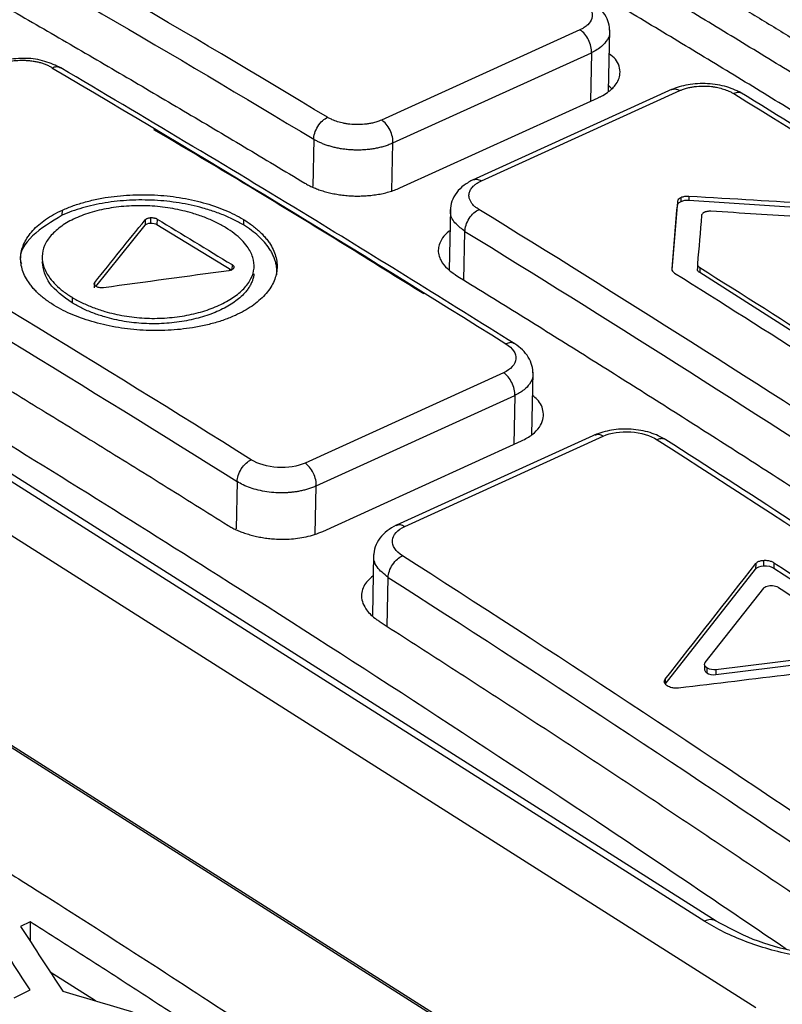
# Model space of a CAD drawing. Header units: millimetres. Extents: x -1263 to 1500, y -1080 to 1468.
# Tile 60 of 166: x 1245 to 1262, y -631 to -609. Entities that reach past the tile are written whole.
import ezdxf

# ---------------------------------------------------------------- set-up
doc = ezdxf.new("R2010")
doc.units = ezdxf.units.MM

msp = doc.modelspace()

# ---------------------------------------------------------------- linework, layer by layer
at = {"color": 7, "linetype": 'Continuous', "lineweight": 25}
for p, q in [((1258.409, -610.535), (1258.437, -609.156)), ((1257.772, -609.159), (1253.346, -611.171)), ((1253.603, -611.681), (1258.029, -609.67)), ((1253.753, -612.684), (1258.18, -610.672)), ((1259.83, -610.483), (1255.379, -612.507)), ((1255.574, -612.526), (1260, -610.513)), ((1230.423, -611.13), (1261.695, -630.958)), ((1260.809, -629.028), (1233.969, -612.01)), ((1260.556, -629.035), (1233.717, -612.016)), ((1260.202, -612.873), (1260.201, -612.963)), ((1259.943, -613.08), (1259.824, -614.512)), ((1259.945, -612.99), (1259.943, -613.08)), ((1260.025, -612.901), (1260.023, -612.99)), ((1262.984, -613.149), (1260.201, -612.963)), ((1246.229, -613.293), (1246.231, -613.178)), ((1254.883, -613.159), (1254.855, -614.512)), ((1246.98, -614.878), (1248.076, -613.514)), ((1248.078, -613.393), (1248.076, -613.514)), ((1248.198, -613.346), (1248.196, -613.467)), ((1248.343, -613.376), (1248.341, -613.498)), ((1248.341, -613.498), (1250.011, -614.515)), ((1250.27, -613.386), (1250.268, -613.509)), ((1260.394, -614.38), (1260.392, -614.49)), ((1260.445, -614.458), (1260.443, -614.569)), ((1263.322, -616.408), (1260.443, -614.569)), ((1246.951, -614.913), (1246.954, -614.79)), ((1246.984, -614.88), (1246.971, -614.872)), ((1247.149, -614.909), (1247.13, -614.911)), ((1246.449, -615.122), (1246.447, -615.245)), ((1259.908, -634.511), (1232.022, -616.829)), ((1256.068, -616.804), (1251.642, -618.819)), ((1256.698, -618.188), (1256.727, -616.789)), ((1232.5, -617.174), (1259.348, -634.198)), ((1251.892, -619.326), (1256.319, -617.312)), ((1252.043, -620.34), (1256.469, -618.325)), ((1258.142, -618.172), (1253.681, -620.202)), ((1253.867, -620.23), (1258.294, -618.216)), ((1253.171, -620.859), (1253.144, -622.217)), ((1261.874, -621.107), (1261.877, -620.986)), ((1259.671, -623.749), (1261.689, -621.18)), ((1261.692, -621.058), (1261.689, -621.18)), ((1261.692, -621.058), (1261.699, -621.049)), ((1262.1, -621.039), (1262.098, -621.16)), ((1262.098, -621.16), (1265.093, -623.105)), ((1260.566, -623.266), (1261.873, -621.603)), ((1260.804, -623.533), (1264.034, -623.128)), ((1264.036, -623.03), (1260.806, -623.424)), ((1260.551, -623.314), (1260.549, -623.426)), ((1260.602, -623.383), (1260.6, -623.493)), ((1260.806, -623.424), (1260.804, -623.533)), ((1259.719, -623.784), (1259.7, -623.77)), ((1259.974, -623.836), (1259.945, -623.838)), ((1245.514, -629.043), (1245.298, -629.151)), ((1245.514, -629.043), (1245.511, -629.477)), ((1246.97, -630.81), (1245.961, -630.164)), ((1245.154, -630.74), (1245.512, -630.561))]:
    msp.add_line(p, q, dxfattribs=at)
at = {"color": 250, "linetype": 'Continuous', "lineweight": 25}
for p, q in [((1258.029, -609.67), (1258.007, -610.75)), ((1251.837, -611.598), (1251.816, -612.653)), ((1253.581, -612.745), (1253.603, -611.681)), ((1255.187, -614.742), (1255.209, -613.651)), ((1250.014, -614.392), (1250.011, -614.507)), ((1256.319, -617.312), (1256.297, -618.403)), ((1250.127, -619.229), (1250.106, -620.286)), ((1251.871, -620.4), (1251.892, -619.326)), ((1253.475, -622.462), (1253.498, -621.366)), ((1259.673, -623.638), (1259.671, -623.739))]:
    msp.add_line(p, q, dxfattribs=at)
at = {"color": 7, "linetype": 'Continuous', "lineweight": 25, "flags": 128}
msp.add_lwpolyline([(1258.483, -610.476), (1258.436, -610.428), (1258.411, -610.406)], dxfattribs=at)
at = {"color": 7, "linetype": 'Continuous', "lineweight": 25}
msp.add_arc((1253.17, -611.462), 0.34, 57.6176, 58.9234, dxfattribs=at)
at = {"color": 250, "linetype": 'Continuous', "lineweight": 25}
msp.add_arc((1260.688, -629.244), 0.248, 60.3179, 122.1194, dxfattribs=at)
at = {"color": 7, "linetype": 'Continuous', "lineweight": 25}
for points, knots in [([(1183.058, -620.419), (1206.396, -607.418), (1229.768, -595.837), (1276.291, -575.662), (1299.441, -567.066), (1322.337, -560.016)], [0, 0, 0, 0, 0.5, 0.5, 1, 1, 1, 1]), ([(1233.106, -611.522), (1233.18, -611.286), (1233.344, -610.763), (1233.858, -610.008), (1234.323, -609.193), (1234.932, -608.18), (1235.669, -606.942), (1236.554, -605.472), (1237.471, -603.952), (1238.285, -602.611), (1238.983, -601.459), (1239.476, -600.663), (1239.86, -600.006), (1240.139, -599.618), (1240.454, -599.377), (1240.667, -599.239), (1240.902, -599.108), (1241.252, -598.951), (1242.446, -598.427), (1244.302, -597.625), (1246.515, -596.669), (1247.795, -596.12), (1248.332, -595.889)], [0, 0, 0, 0, 0.037662, 0.083511, 0.128276, 0.17417, 0.254482, 0.338007, 0.424747, 0.5147, 0.568562, 0.623521, 0.652561, 0.682016, 0.691731, 0.701717, 0.712039, 0.722324, 0.742766, 0.851116, 0.937607, 1, 1, 1, 1]), ([(1233.178, -611.181), (1233.312, -610.887), (1233.612, -610.228), (1234.251, -609.246), (1236.083, -606.165), (1237.967, -603.155), (1239.726, -600.218), (1240.34, -599.303), (1241.768, -598.733), (1244.377, -597.578), (1246.579, -596.638), (1248.332, -595.889)], [0, 0, 0, 0, 0.049603, 0.111036, 0.17171, 0.58355, 0.636471, 0.689306, 0.742387, 0.794952, 1, 1, 1, 1]), ([(1378.842, -596.971), (1356.139, -604.012), (1333.188, -612.571), (1287.071, -632.62), (1263.905, -644.11), (1240.772, -656.996)], [0, 0, 0, 0, 0.5, 0.5, 1, 1, 1, 1]), ([(1247.544, -599.134), (1245.993, -599.84), (1244.249, -600.634), (1241.954, -601.578), (1241.559, -602.244), (1240.974, -603.141), (1240.096, -604.525), (1238.57, -606.943), (1237.087, -609.233), (1236, -611.067), (1235.508, -611.707), (1235.497, -612.26), (1235.714, -612.737), (1236.366, -613.205), (1237.213, -613.675), (1238.409, -614.39), (1240.504, -615.63), (1244.392, -617.986), (1250.537, -621.812), (1256.835, -625.897), (1261.052, -628.752), (1262.371, -629.645)], [0, 0, 0, 0, 0.091774, 0.103208, 0.126058, 0.149225, 0.185632, 0.250642, 0.366732, 0.389675, 0.412555, 0.423852, 0.435094, 0.452252, 0.469712, 0.487172, 0.528326, 0.601811, 0.733026, 0.916544, 1, 1, 1, 1]), ([(1286.829, -626.278), (1286.385, -625.961), (1285.497, -625.327), (1284.164, -624.386), (1282.83, -623.451), (1281.497, -622.524), (1280.164, -621.604), (1278.83, -620.691), (1277.497, -619.786), (1276.163, -618.888), (1274.829, -617.998), (1273.495, -617.115), (1272.16, -616.239), (1270.826, -615.37), (1269.491, -614.509), (1268.156, -613.656), (1266.822, -612.809), (1265.487, -611.97), (1264.151, -611.138), (1262.816, -610.314), (1261.481, -609.497), (1260.145, -608.687), (1258.809, -607.885), (1257.473, -607.09), (1256.137, -606.302), (1254.801, -605.522), (1253.464, -604.749), (1252.128, -603.983), (1250.791, -603.225), (1249.454, -602.473), (1248.563, -601.979), (1248.118, -601.731)], [0, 0, 0, 0, 0.034527, 0.069044, 0.103552, 0.138053, 0.172546, 0.207033, 0.241513, 0.275989, 0.31046, 0.344927, 0.379391, 0.413852, 0.448312, 0.482771, 0.517229, 0.551688, 0.586148, 0.620609, 0.655073, 0.68954, 0.724011, 0.758487, 0.792967, 0.827454, 0.861947, 0.896448, 0.930956, 0.965473, 1, 1, 1, 1]), ([(1286.788, -617.132), (1284.984, -617.115), (1282.729, -617.106), (1280.246, -617.112), (1279.569, -617.115), (1279.117, -617.117), (1278.891, -617.12), (1278.439, -617.118), (1278.213, -617.109), (1277.763, -617.069), (1277.093, -616.979), (1276.247, -616.747), (1275.692, -616.5), (1275.344, -616.32), (1275.184, -616.222), (1274.719, -615.918), (1274.413, -615.714), (1273.49, -615.107), (1271.643, -613.9), (1268.564, -611.924), (1265.484, -609.995), (1263.636, -608.859), (1262.712, -608.294), (1262.402, -608.107), (1261.943, -607.826), (1261.797, -607.729), (1261.541, -607.526), (1261.204, -607.208), (1260.956, -606.746), (1260.931, -606.396), (1260.951, -606.163), (1260.982, -606.048), (1261.071, -605.821), (1261.124, -605.708), (1261.223, -605.482), (1261.371, -605.144), (1261.916, -603.909), (1262.41, -602.801), (1262.805, -601.925)], [0, 0, 0, 0, 0.125, 0.15625, 0.171875, 0.171875, 0.1875, 0.1875, 0.203125, 0.203125, 0.21875, 0.25, 0.265625, 0.265625, 0.28125, 0.28125, 0.3125, 0.3125, 0.375, 0.5, 0.625, 0.6875, 0.6875, 0.71875, 0.71875, 0.734375, 0.734375, 0.75, 0.78125, 0.796875, 0.796875, 0.8125, 0.8125, 0.828125, 0.828125, 0.84375, 0.875, 1, 1, 1, 1]), ([(1286.812, -627.105), (1286.369, -626.789), (1285.481, -626.155), (1284.15, -625.215), (1282.818, -624.281), (1281.485, -623.354), (1280.152, -622.434), (1278.819, -621.522), (1277.485, -620.616), (1276.151, -619.718), (1274.816, -618.827), (1273.482, -617.944), (1272.147, -617.068), (1270.811, -616.199), (1269.476, -615.337), (1268.14, -614.483), (1266.804, -613.635), (1265.468, -612.796), (1264.132, -611.963), (1262.796, -611.139), (1261.46, -610.321), (1260.124, -609.511), (1258.787, -608.708), (1257.451, -607.913), (1256.115, -607.126), (1254.779, -606.345), (1253.443, -605.573), (1252.107, -604.807), (1250.771, -604.05), (1249.436, -603.3), (1248.546, -602.806), (1248.101, -602.559)], [0, 0, 0, 0, 0.034483, 0.068965, 0.103448, 0.137931, 0.172413, 0.206896, 0.241379, 0.275862, 0.310344, 0.344827, 0.37931, 0.413793, 0.448276, 0.482759, 0.517241, 0.551724, 0.586207, 0.62069, 0.655173, 0.689656, 0.724138, 0.758621, 0.793104, 0.827587, 0.862069, 0.896552, 0.931035, 0.965517, 1, 1, 1, 1]), ([(1242.189, -607.064), (1242.638, -607.319), (1243.538, -607.828), (1244.888, -608.602), (1246.237, -609.382), (1247.587, -610.169), (1248.936, -610.964), (1250.285, -611.765), (1251.185, -612.305), (1251.635, -612.575)], [0, 0, 0, 0, 0.1429116, 0.2858007, 0.4286697, 0.5715216, 0.7143588, 0.857184, 1, 1, 1, 1]), ([(1257.827, -608.529), (1257.843, -608.539), (1257.871, -608.557), (1257.907, -608.585), (1257.946, -608.619), (1257.983, -608.66), (1258.047, -608.756), (1258.065, -608.893), (1257.976, -609.026), (1257.888, -609.095), (1257.828, -609.133), (1257.793, -609.149), (1257.772, -609.159)], [0, 0, 0, 0, 0.056114, 0.095794, 0.141615, 0.2217, 0.287578, 0.570989, 0.784726, 0.892056, 0.934202, 1, 1, 1, 1]), ([(1258.436, -609.196), (1258.432, -609.132), (1258.424, -609.004), (1258.336, -608.819), (1258.202, -608.652), (1258.076, -608.566), (1258.015, -608.524)], [0, 0, 0, 0, 0.255932, 0.510455, 0.759672, 1, 1, 1, 1]), ([(1261.459, -608.708), (1261.596, -608.796), (1261.741, -608.879), (1262.023, -609.051), (1262.446, -609.308), (1263.433, -609.911), (1265.407, -611.128), (1268.226, -612.895), (1271.044, -614.702), (1273.016, -615.988), (1274.002, -616.636), (1274.425, -616.914), (1274.636, -617.054), (1274.706, -617.101), (1274.846, -617.195), (1274.915, -617.241), (1274.988, -617.287)], [0, 0, 0, 0, 0.03125, 0.03125, 0.0625, 0.125, 0.25, 0.5, 0.75, 0.875, 0.9375, 0.96875, 0.96875, 0.984375, 0.984375, 1, 1, 1, 1]), ([(1258.029, -609.67), (1258.034, -609.582), (1258.01, -609.476), (1257.918, -609.289), (1257.85, -609.208), (1257.779, -609.163)], [0, 0, 0, 0, 0.5, 0.5, 1, 1, 1, 1]), ([(1245.417, -609.798), (1245.269, -609.8), (1244.973, -609.802), (1244.735, -609.889), (1244.616, -609.933)], [0, 0, 0, 0, 0.4997357, 1, 1, 1, 1]), ([(1246.194, -610.004), (1246.083, -609.953), (1245.86, -609.851), (1245.56, -609.79), (1245.417, -609.798), (1245.417, -609.798)], [0, 0, 0, 0, 0.501258, 0.999676, 1, 1, 1, 1]), ([(1258.18, -610.672), (1258.182, -610.671), (1258.203, -610.661), (1258.278, -610.625), (1258.421, -610.539), (1258.596, -610.375), (1258.683, -610.169), (1258.654, -609.971), (1258.585, -609.814), (1258.476, -609.731), (1258.426, -609.692)], [0, 0, 0, 0, 0.004304, 0.04233, 0.151543, 0.327412, 0.569564, 0.727419, 0.875004, 1, 1, 1, 1]), ([(1245.998, -610.001), (1245.975, -609.988), (1245.93, -609.963), (1245.854, -609.931), (1245.774, -609.903), (1245.69, -609.881), (1245.6, -609.864), (1245.506, -609.852), (1245.385, -609.843), (1245.24, -609.843), (1245.078, -609.861), (1244.927, -609.895), (1244.841, -609.931), (1244.797, -609.948)], [0, 0, 0, 0, 0.0738254, 0.1453315, 0.2154159, 0.2850307, 0.3551474, 0.4267171, 0.5006348, 0.627866, 0.7500946, 0.8724381, 1, 1, 1, 1]), ([(1256.318, -616.158), (1254.791, -615.206), (1251.417, -613.104), (1248.042, -611.1), (1246.194, -610.004)], [0, 0, 0, 0, 0.4524809, 1, 1, 1, 1]), ([(1261.405, -610.585), (1261.292, -610.528), (1261.067, -610.414), (1260.62, -610.346), (1260.167, -610.364), (1259.926, -610.451), (1259.806, -610.494)], [0, 0, 0, 0, 0.250885, 0.500532, 0.750147, 1, 1, 1, 1]), ([(1260, -610.513), (1260.019, -610.505), (1260.052, -610.491), (1260.103, -610.473), (1260.165, -610.455), (1260.24, -610.438), (1260.419, -610.409), (1260.595, -610.408), (1260.766, -610.43), (1260.858, -610.447), (1260.977, -610.478), (1261.072, -610.514), (1261.146, -610.548), (1261.179, -610.568), (1261.201, -610.58)], [0, 0, 0, 0, 0.05741, 0.096714, 0.141574, 0.220385, 0.285461, 0.570009, 0.600597, 0.677359, 0.785776, 0.892146, 0.93092, 1, 1, 1, 1]), ([(1270.899, -616.606), (1269.458, -615.67), (1266.272, -613.602), (1263.085, -611.626), (1261.34, -610.545)], [0, 0, 0, 0, 0.452481, 1, 1, 1, 1]), ([(1251.837, -611.598), (1251.837, -611.558), (1251.844, -611.511), (1251.874, -611.411), (1251.898, -611.359), (1251.959, -611.263), (1251.995, -611.219), (1252.071, -611.15), (1252.11, -611.125), (1252.145, -611.109)], [0, 0, 0, 0, 0.25, 0.25, 0.5, 0.5, 0.75, 0.75, 1, 1, 1, 1]), ([(1253.346, -611.171), (1253.326, -611.179), (1253.294, -611.193), (1253.243, -611.21), (1253.181, -611.228), (1253.106, -611.246), (1252.927, -611.275), (1252.751, -611.277), (1252.6, -611.258), (1252.564, -611.252), (1252.531, -611.246), (1252.466, -611.234), (1252.369, -611.209), (1252.273, -611.174), (1252.2, -611.14), (1252.166, -611.121), (1252.145, -611.109)], [0, 0, 0, 0, 0.05699, 0.09637, 0.141431, 0.220111, 0.285283, 0.569812, 0.599527, 0.63244, 0.653417, 0.677217, 0.785584, 0.892052, 0.932357, 1, 1, 1, 1]), ([(1253.603, -611.681), (1253.605, -611.642), (1253.602, -611.596), (1253.58, -611.497), (1253.562, -611.444), (1253.513, -611.345), (1253.483, -611.299), (1253.418, -611.224), (1253.384, -611.195), (1253.352, -611.175)], [0, 0, 0, 0, 0.25, 0.25, 0.5, 0.5, 0.75, 0.75, 1, 1, 1, 1]), ([(1253.603, -611.681), (1253.574, -611.694), (1253.518, -611.719), (1253.427, -611.751), (1253.331, -611.778), (1253.232, -611.8), (1253.13, -611.818), (1253.026, -611.83), (1252.922, -611.838), (1252.817, -611.84), (1252.713, -611.838), (1252.609, -611.831), (1252.508, -611.82), (1252.41, -611.805), (1252.315, -611.785), (1252.223, -611.762), (1252.136, -611.735), (1252.053, -611.705), (1251.975, -611.672), (1251.903, -611.637), (1251.859, -611.611), (1251.837, -611.598)], [0, 0, 0, 0, 0.057009, 0.11353, 0.169563, 0.225108, 0.280167, 0.334739, 0.388823, 0.442422, 0.495535, 0.548161, 0.600303, 0.651959, 0.703131, 0.753818, 0.804021, 0.85374, 0.902976, 0.951729, 1, 1, 1, 1]), ([(1251.635, -612.575), (1251.664, -612.592), (1251.722, -612.626), (1251.82, -612.671), (1251.925, -612.714), (1252.038, -612.752), (1252.157, -612.785), (1252.283, -612.813), (1252.414, -612.836), (1252.549, -612.852), (1252.687, -612.862), (1252.827, -612.865), (1252.968, -612.861), (1253.109, -612.85), (1253.248, -612.832), (1253.383, -612.806), (1253.514, -612.772), (1253.639, -612.732), (1253.715, -612.7), (1253.753, -612.684)], [0, 0, 0, 0, 0.053444, 0.107554, 0.162332, 0.21778, 0.273898, 0.330688, 0.38815, 0.446287, 0.505098, 0.564585, 0.624749, 0.685591, 0.747112, 0.809313, 0.872193, 0.935756, 1, 1, 1, 1]), ([(1255.396, -612.499), (1255.324, -612.538), (1255.177, -612.617), (1255.014, -612.785), (1254.904, -612.979), (1254.889, -613.116), (1254.882, -613.185)], [0, 0, 0, 0, 0.240942, 0.489997, 0.7442, 1, 1, 1, 1]), ([(1255.52, -613.164), (1255.507, -613.155), (1255.472, -613.133), (1255.407, -613.081), (1255.334, -612.997), (1255.294, -612.896), (1255.298, -612.8), (1255.33, -612.72), (1255.383, -612.652), (1255.448, -612.597), (1255.51, -612.557), (1255.554, -612.535), (1255.574, -612.526)], [0, 0, 0, 0, 0.0468035, 0.1184656, 0.255337, 0.4261876, 0.5444023, 0.6578571, 0.7740217, 0.8597158, 0.9394813, 1, 1, 1, 1]), ([(1246.231, -613.178), (1246.271, -613.16), (1246.351, -613.125), (1246.478, -613.078), (1246.61, -613.034), (1246.747, -612.994), (1246.889, -612.958), (1247.036, -612.927), (1247.311, -612.877), (1247.728, -612.831), (1248.289, -612.831), (1248.846, -612.888), (1249.29, -612.985), (1249.623, -613.086), (1249.857, -613.175), (1250.076, -613.274), (1250.205, -613.348), (1250.27, -613.386)], [0, 0, 0, 0, 0.035789, 0.071399, 0.106944, 0.142541, 0.178303, 0.214345, 0.250777, 0.375993, 0.500224, 0.624254, 0.749863, 0.813151, 0.875529, 0.937606, 1, 1, 1, 1]), ([(1249.871, -613.567), (1249.835, -613.546), (1249.763, -613.504), (1249.648, -613.444), (1249.527, -613.389), (1249.401, -613.338), (1249.269, -613.29), (1249.04, -613.218), (1248.7, -613.137), (1248.239, -613.081), (1247.771, -613.075), (1247.315, -613.122), (1246.889, -613.215), (1246.514, -613.352), (1246.203, -613.528), (1245.969, -613.735), (1245.818, -613.965), (1245.765, -614.208), (1245.807, -614.454), (1245.926, -614.668), (1246.082, -614.845), (1246.246, -614.99), (1246.381, -615.078), (1246.449, -615.122)], [0, 0, 0, 0, 0.021134, 0.042077, 0.062904, 0.083691, 0.104516, 0.125455, 0.188649, 0.250733, 0.312539, 0.375629, 0.438268, 0.50052, 0.562666, 0.625403, 0.688176, 0.750177, 0.811949, 0.874964, 0.916516, 0.957991, 1, 1, 1, 1]), ([(1250.268, -613.509), (1250.231, -613.488), (1250.158, -613.444), (1250.04, -613.384), (1249.916, -613.326), (1249.787, -613.272), (1249.652, -613.222), (1249.511, -613.175), (1249.246, -613.097), (1248.841, -613.008), (1248.286, -612.95), (1247.725, -612.949), (1247.27, -612.998), (1246.923, -613.064), (1246.675, -613.127), (1246.441, -613.202), (1246.3, -613.262), (1246.229, -613.293)], [0, 0, 0, 0, 0.0357898, 0.0714106, 0.1069782, 0.142609, 0.1784187, 0.2145213, 0.2510283, 0.376133, 0.5002433, 0.623937, 0.7492498, 0.8126182, 0.8751229, 0.9373768, 1, 1, 1, 1]), ([(1260.023, -612.99), (1260.012, -612.996), (1259.989, -613.008), (1259.964, -613.029), (1259.948, -613.054), (1259.945, -613.071), (1259.943, -613.08)], [0, 0, 0, 0, 0.255109, 0.500032, 0.744938, 1, 1, 1, 1]), ([(1260.201, -612.963), (1260.185, -612.962), (1260.152, -612.961), (1260.105, -612.966), (1260.061, -612.975), (1260.036, -612.985), (1260.023, -612.99)], [0, 0, 0, 0, 0.247965, 0.498059, 0.748654, 1, 1, 1, 1]), ([(1246.229, -613.293), (1245.991, -613.436), (1245.516, -613.723), (1245.244, -614.137), (1245.311, -614.35), (1245.317, -614.368)], [0, 0, 0, 0, 0.479845, 0.956963, 1, 1, 1, 1]), ([(1246.05, -615.303), (1246.015, -615.281), (1245.944, -615.236), (1245.846, -615.166), (1245.756, -615.094), (1245.674, -615.019), (1245.599, -614.942), (1245.532, -614.862), (1245.424, -614.714), (1245.315, -614.491), (1245.286, -614.194), (1245.366, -613.904), (1245.525, -613.675), (1245.7, -613.504), (1245.855, -613.385), (1246.03, -613.275), (1246.164, -613.21), (1246.231, -613.178)], [0, 0, 0, 0, 0.035789, 0.071399, 0.106943, 0.142538, 0.1783, 0.214342, 0.250776, 0.375995, 0.50022, 0.624232, 0.749864, 0.813132, 0.875504, 0.937588, 1, 1, 1, 1]), ([(1255.209, -613.651), (1255.21, -613.611), (1255.217, -613.564), (1255.248, -613.465), (1255.272, -613.413), (1255.333, -613.317), (1255.37, -613.274), (1255.446, -613.205), (1255.485, -613.18), (1255.52, -613.164)], [0, 0, 0, 0, 0.25, 0.25, 0.5, 0.5, 0.75, 0.75, 1, 1, 1, 1]), ([(1260.492, -613.273), (1260.49, -613.277), (1260.486, -613.285), (1260.485, -613.294), (1260.485, -613.298)], [0, 0, 0, 0, 0.487096, 1, 1, 1, 1]), ([(1260.521, -613.242), (1260.515, -613.247), (1260.503, -613.257), (1260.496, -613.268), (1260.492, -613.273)], [0, 0, 0, 0, 0.501455, 1, 1, 1, 1]), ([(1260.549, -613.227), (1260.544, -613.229), (1260.534, -613.234), (1260.525, -613.24), (1260.521, -613.242)], [0, 0, 0, 0, 0.51301, 1, 1, 1, 1]), ([(1260.587, -613.213), (1260.58, -613.215), (1260.567, -613.219), (1260.555, -613.224), (1260.549, -613.227)], [0, 0, 0, 0, 0.486867, 1, 1, 1, 1]), ([(1260.65, -613.204), (1260.639, -613.205), (1260.617, -613.206), (1260.597, -613.211), (1260.587, -613.213)], [0, 0, 0, 0, 0.500993, 1, 1, 1, 1]), ([(1260.69, -613.204), (1260.683, -613.204), (1260.67, -613.203), (1260.656, -613.204), (1260.65, -613.204)], [0, 0, 0, 0, 0.5127681, 1, 1, 1, 1]), ([(1248.083, -613.388), (1248.088, -613.384), (1248.096, -613.376), (1248.115, -613.366), (1248.135, -613.357), (1248.152, -613.353), (1248.16, -613.351)], [0, 0, 0, 0, 0.246207, 0.498522, 0.750187, 1, 1, 1, 1]), ([(1248.16, -613.351), (1248.166, -613.35), (1248.178, -613.348), (1248.191, -613.346), (1248.198, -613.346)], [0, 0, 0, 0, 0.4930227, 1, 1, 1, 1]), ([(1248.21, -613.345), (1248.219, -613.345), (1248.237, -613.345), (1248.263, -613.349), (1248.289, -613.354), (1248.305, -613.359), (1248.313, -613.361)], [0, 0, 0, 0, 0.2470669, 0.4992878, 0.7508375, 1, 1, 1, 1]), ([(1248.313, -613.361), (1248.318, -613.364), (1248.329, -613.368), (1248.339, -613.373), (1248.343, -613.376)], [0, 0, 0, 0, 0.494017, 1, 1, 1, 1]), ([(1250.27, -613.386), (1250.306, -613.408), (1250.376, -613.453), (1250.474, -613.523), (1250.564, -613.595), (1250.646, -613.671), (1250.721, -613.748), (1250.789, -613.828), (1250.897, -613.978), (1251.005, -614.202), (1251.034, -614.501), (1250.954, -614.795), (1250.795, -615.026), (1250.62, -615.197), (1250.465, -615.317), (1250.29, -615.428), (1250.156, -615.492), (1250.089, -615.525)], [0, 0, 0, 0, 0.035793, 0.071404, 0.10695, 0.142545, 0.178306, 0.214346, 0.250777, 0.376002, 0.500221, 0.62423, 0.749864, 0.813126, 0.875497, 0.937583, 1, 1, 1, 1]), ([(1251.013, -614.621), (1251.015, -614.593), (1251.018, -614.537), (1251.011, -614.453), (1250.996, -614.368), (1250.972, -614.284), (1250.939, -614.201), (1250.897, -614.117), (1250.833, -614.013), (1250.74, -613.891), (1250.607, -613.756), (1250.451, -613.627), (1250.329, -613.549), (1250.268, -613.509)], [0, 0, 0, 0, 0.071031, 0.141752, 0.21239, 0.283173, 0.354329, 0.426079, 0.498642, 0.625379, 0.750363, 0.874821, 1, 1, 1, 1]), ([(1246.449, -615.122), (1246.485, -615.143), (1246.555, -615.184), (1246.67, -615.243), (1246.789, -615.297), (1246.913, -615.347), (1247.043, -615.394), (1247.269, -615.465), (1247.605, -615.543), (1248.059, -615.594), (1248.517, -615.592), (1248.958, -615.539), (1249.371, -615.442), (1249.736, -615.305), (1250.046, -615.134), (1250.288, -614.933), (1250.452, -614.71), (1250.521, -614.472), (1250.493, -614.228), (1250.381, -614.016), (1250.231, -613.84), (1250.071, -613.697), (1249.938, -613.61), (1249.871, -613.567)], [0, 0, 0, 0, 0.0212206, 0.0422174, 0.0630699, 0.083859, 0.1046664, 0.1255737, 0.1889529, 0.2508428, 0.3121493, 0.3755194, 0.43769, 0.5003733, 0.5630422, 0.625353, 0.6885187, 0.750196, 0.8116976, 0.8749406, 0.9164502, 0.9579221, 1, 1, 1, 1]), ([(1254.873, -613.64), (1254.868, -613.643), (1254.792, -613.687), (1254.684, -613.821), (1254.586, -614.043), (1254.644, -614.284), (1254.788, -614.464), (1254.912, -614.562), (1254.978, -614.607), (1254.998, -614.621), (1255.004, -614.626), (1255.006, -614.628)], [0, 0, 0, 0, 0.01194, 0.173338, 0.411471, 0.660059, 0.841209, 0.954561, 0.985757, 0.994987, 1, 1, 1, 1]), ([(1239.809, -614.046), (1240.291, -614.331), (1241.255, -614.902), (1242.7, -615.767), (1244.145, -616.639), (1245.59, -617.519), (1247.035, -618.407), (1248.48, -619.302), (1249.443, -619.905), (1249.925, -620.207)], [0, 0, 0, 0, 0.142887, 0.28576, 0.428621, 0.571472, 0.714318, 0.857159, 1, 1, 1, 1]), ([(1246.447, -615.245), (1246.254, -615.106), (1245.872, -614.829), (1245.811, -614.496), (1245.781, -614.33)], [0, 0, 0, 0, 0.503762, 1, 1, 1, 1]), ([(1250.021, -614.397), (1250.027, -614.401), (1250.037, -614.409), (1250.048, -614.423), (1250.055, -614.437), (1250.055, -614.447), (1250.056, -614.452)], [0, 0, 0, 0, 0.24703, 0.499202, 0.750703, 1, 1, 1, 1]), ([(1260.394, -614.38), (1260.394, -614.384), (1260.393, -614.391), (1260.395, -614.399), (1260.396, -614.402)], [0, 0, 0, 0, 0.513002, 1, 1, 1, 1]), ([(1260.396, -614.402), (1260.398, -614.408), (1260.402, -614.42), (1260.413, -614.431), (1260.418, -614.437)], [0, 0, 0, 0, 0.50124, 1, 1, 1, 1]), ([(1250.503, -614.596), (1250.499, -614.622), (1250.493, -614.675), (1250.469, -614.753), (1250.436, -614.829), (1250.392, -614.905), (1250.337, -614.98), (1250.231, -615.1), (1250.042, -615.256), (1249.731, -615.427), (1249.364, -615.564), (1248.95, -615.66), (1248.508, -615.714), (1248.052, -615.715), (1247.6, -615.665), (1247.219, -615.577), (1246.909, -615.473), (1246.662, -615.368), (1246.519, -615.287), (1246.447, -615.245)], [0, 0, 0, 0, 0.02729, 0.054582, 0.082015, 0.109726, 0.137847, 0.166504, 0.249338, 0.333203, 0.416826, 0.500321, 0.584599, 0.666637, 0.748366, 0.832515, 0.888049, 0.943587, 1, 1, 1, 1]), ([(1249.98, -614.52), (1249.975, -614.522), (1249.963, -614.525), (1249.95, -614.527), (1249.944, -614.528)], [0, 0, 0, 0, 0.492984, 1, 1, 1, 1]), ([(1250.047, -614.479), (1250.043, -614.483), (1250.036, -614.492), (1250.021, -614.503), (1250.003, -614.513), (1249.988, -614.518), (1249.98, -614.52)], [0, 0, 0, 0, 0.2460889, 0.4983974, 0.7500924, 1, 1, 1, 1]), ([(1250.056, -614.452), (1250.055, -614.455), (1250.055, -614.462), (1250.052, -614.469), (1250.05, -614.473)], [0, 0, 0, 0, 0.493937, 1, 1, 1, 1]), ([(1255.006, -614.628), (1255.456, -614.905), (1256.355, -615.46), (1257.703, -616.301), (1259.052, -617.148), (1260.4, -618.003), (1261.748, -618.865), (1263.095, -619.734), (1263.994, -620.319), (1264.443, -620.611)], [0, 0, 0, 0, 0.142864, 0.285721, 0.428574, 0.571426, 0.714279, 0.857136, 1, 1, 1, 1]), ([(1260.443, -614.569), (1260.435, -614.563), (1260.418, -614.552), (1260.401, -614.532), (1260.392, -614.511), (1260.392, -614.497), (1260.392, -614.49)], [0, 0, 0, 0, 0.254905, 0.49974, 0.744709, 1, 1, 1, 1]), ([(1260.418, -614.437), (1260.422, -614.441), (1260.43, -614.448), (1260.44, -614.455), (1260.445, -614.458)], [0, 0, 0, 0, 0.4869302, 1, 1, 1, 1]), ([(1246.971, -614.872), (1246.965, -614.866), (1246.95, -614.853), (1246.941, -614.832), (1246.941, -614.81), (1246.95, -614.797), (1246.954, -614.79)], [0, 0, 0, 0, 0.246038, 0.495834, 0.747696, 1, 1, 1, 1]), ([(1247.13, -614.911), (1247.117, -614.911), (1247.09, -614.912), (1247.051, -614.906), (1247.013, -614.896), (1246.993, -614.885), (1246.984, -614.88)], [0, 0, 0, 0, 0.246136, 0.495955, 0.74781, 1, 1, 1, 1]), ([(1250.089, -615.525), (1250.049, -615.542), (1249.969, -615.577), (1249.842, -615.625), (1249.71, -615.669), (1249.573, -615.708), (1249.431, -615.743), (1249.284, -615.774), (1249.009, -615.823), (1248.592, -615.867), (1248.031, -615.865), (1247.474, -615.805), (1247.031, -615.707), (1246.698, -615.604), (1246.463, -615.515), (1246.244, -615.415), (1246.115, -615.34), (1246.05, -615.303)], [0, 0, 0, 0, 0.035787, 0.071396, 0.106941, 0.142538, 0.178301, 0.214343, 0.250777, 0.375997, 0.500224, 0.624261, 0.749862, 0.813152, 0.87553, 0.937606, 1, 1, 1, 1]), ([(1256.122, -616.159), (1256.272, -616.253), (1256.354, -616.378), (1256.334, -616.616), (1256.233, -616.729), (1256.068, -616.804)], [0, 0, 0, 0, 0.5, 0.5, 1, 1, 1, 1]), ([(1256.726, -616.832), (1256.722, -616.769), (1256.715, -616.642), (1256.63, -616.457), (1256.5, -616.289), (1256.378, -616.201), (1256.318, -616.158)], [0, 0, 0, 0, 0.25568, 0.509962, 0.759204, 1, 1, 1, 1]), ([(1256.319, -617.312), (1256.324, -617.224), (1256.3, -617.118), (1256.207, -616.93), (1256.139, -616.849), (1256.068, -616.804)], [0, 0, 0, 0, 0.5, 0.5, 1, 1, 1, 1]), ([(1256.469, -618.325), (1256.555, -618.279), (1256.721, -618.191), (1256.876, -618.023), (1256.956, -617.853), (1256.963, -617.642), (1256.893, -617.45), (1256.751, -617.34), (1256.716, -617.312)], [0, 0, 0, 0, 0.179121, 0.34754, 0.505248, 0.652239, 0.912971, 1, 1, 1, 1]), ([(1259.691, -618.296), (1259.579, -618.238), (1259.355, -618.122), (1258.913, -618.05), (1258.464, -618.063), (1258.224, -618.147), (1258.104, -618.189)], [0, 0, 0, 0, 0.250677, 0.500302, 0.75, 1, 1, 1, 1]), ([(1258.294, -618.216), (1258.458, -618.141), (1258.683, -618.106), (1259.127, -618.136), (1259.344, -618.201), (1259.495, -618.297)], [0, 0, 0, 0, 0.5, 0.5, 1, 1, 1, 1]), ([(1269.804, -624.974), (1268.28, -623.944), (1264.911, -621.668), (1261.538, -619.489), (1259.691, -618.296)], [0, 0, 0, 0, 0.452481, 1, 1, 1, 1]), ([(1250.127, -619.229), (1250.128, -619.189), (1250.135, -619.143), (1250.167, -619.044), (1250.191, -618.992), (1250.253, -618.897), (1250.29, -618.853), (1250.366, -618.785), (1250.405, -618.76), (1250.441, -618.744)], [0, 0, 0, 0, 0.25, 0.25, 0.5, 0.5, 0.75, 0.75, 1, 1, 1, 1]), ([(1251.642, -618.819), (1251.478, -618.894), (1251.253, -618.929), (1250.808, -618.901), (1250.592, -618.839), (1250.441, -618.744)], [0, 0, 0, 0, 0.5, 0.5, 1, 1, 1, 1]), ([(1251.892, -619.326), (1251.895, -619.287), (1251.891, -619.24), (1251.87, -619.141), (1251.852, -619.088), (1251.803, -618.989), (1251.772, -618.943), (1251.707, -618.868), (1251.674, -618.839), (1251.642, -618.819)], [0, 0, 0, 0, 0.25, 0.25, 0.5, 0.5, 0.75, 0.75, 1, 1, 1, 1]), ([(1251.892, -619.326), (1251.865, -619.339), (1251.81, -619.363), (1251.722, -619.394), (1251.634, -619.419), (1251.545, -619.44), (1251.458, -619.456), (1251.373, -619.467), (1251.29, -619.475), (1251.211, -619.48), (1251.135, -619.481), (1251.063, -619.481), (1250.949, -619.476), (1250.793, -619.461), (1250.6, -619.424), (1250.423, -619.371), (1250.262, -619.307), (1250.172, -619.255), (1250.127, -619.229)], [0, 0, 0, 0, 0.056473, 0.11074, 0.162802, 0.212658, 0.260309, 0.305755, 0.348994, 0.390028, 0.428856, 0.465478, 0.499893, 0.603434, 0.705213, 0.805232, 0.903494, 1, 1, 1, 1]), ([(1249.925, -620.207), (1249.953, -620.224), (1250.01, -620.258), (1250.106, -620.305), (1250.209, -620.349), (1250.32, -620.389), (1250.438, -620.424), (1250.562, -620.454), (1250.692, -620.479), (1250.827, -620.498), (1250.971, -620.51), (1251.127, -620.516), (1251.298, -620.512), (1251.482, -620.495), (1251.672, -620.462), (1251.866, -620.412), (1251.982, -620.364), (1252.043, -620.34)], [0, 0, 0, 0, 0.052171, 0.105195, 0.159074, 0.213808, 0.269398, 0.325845, 0.38315, 0.441314, 0.500336, 0.566925, 0.640191, 0.720134, 0.80675, 0.90004, 1, 1, 1, 1]), ([(1253.677, -620.204), (1253.606, -620.243), (1253.461, -620.322), (1253.301, -620.491), (1253.193, -620.684), (1253.178, -620.821), (1253.171, -620.889)], [0, 0, 0, 0, 0.241539, 0.490785, 0.744756, 1, 1, 1, 1]), ([(1253.814, -620.883), (1253.664, -620.787), (1253.582, -620.66), (1253.602, -620.419), (1253.702, -620.306), (1253.867, -620.23)], [0, 0, 0, 0, 0.5, 0.5, 1, 1, 1, 1]), ([(1232.434, -620.439), (1232.841, -620.669), (1233.655, -621.128), (1234.876, -621.827), (1236.097, -622.533), (1237.318, -623.248), (1238.539, -623.97), (1239.761, -624.701), (1240.982, -625.44), (1242.204, -626.186), (1243.426, -626.941), (1244.648, -627.704), (1246.209, -628.688), (1248.108, -629.904), (1250.346, -631.363), (1252.582, -632.848), (1254.816, -634.359), (1257.05, -635.894), (1258.537, -636.939), (1259.281, -637.462)], [0, 0, 0, 0, 0.045459, 0.090915, 0.13637, 0.181823, 0.227277, 0.272734, 0.318193, 0.363657, 0.409126, 0.454603, 0.500087, 0.583437, 0.666763, 0.750075, 0.83338, 0.916686, 1, 1, 1, 1]), ([(1253.498, -621.366), (1253.498, -621.326), (1253.506, -621.28), (1253.539, -621.182), (1253.563, -621.13), (1253.626, -621.035), (1253.663, -620.992), (1253.739, -620.924), (1253.778, -620.899), (1253.814, -620.883)], [0, 0, 0, 0, 0.25, 0.25, 0.5, 0.5, 0.75, 0.75, 1, 1, 1, 1]), ([(1261.699, -621.049), (1261.706, -621.043), (1261.72, -621.03), (1261.748, -621.014), (1261.78, -621.001), (1261.805, -620.996), (1261.817, -620.993)], [0, 0, 0, 0, 0.25236, 0.498252, 0.745038, 1, 1, 1, 1]), ([(1261.817, -620.993), (1261.827, -620.991), (1261.846, -620.988), (1261.866, -620.986), (1261.877, -620.986)], [0, 0, 0, 0, 0.497061, 1, 1, 1, 1]), ([(1261.895, -620.985), (1261.909, -620.985), (1261.937, -620.986), (1261.978, -620.992), (1262.017, -621.001), (1262.041, -621.01), (1262.053, -621.014)], [0, 0, 0, 0, 0.252336, 0.498236, 0.745038, 1, 1, 1, 1]), ([(1262.053, -621.014), (1262.062, -621.018), (1262.079, -621.025), (1262.093, -621.034), (1262.1, -621.039)], [0, 0, 0, 0, 0.49716, 1, 1, 1, 1]), ([(1253.162, -621.329), (1253.109, -621.375), (1252.968, -621.498), (1252.89, -621.7), (1252.911, -621.904), (1252.998, -622.089), (1253.132, -622.228), (1253.249, -622.311), (1253.281, -622.334), (1253.291, -622.34), (1253.294, -622.343), (1253.295, -622.344)], [0, 0, 0, 0, 0.154187, 0.412183, 0.56451, 0.713323, 0.923311, 0.978385, 0.99337, 0.997726, 1, 1, 1, 1]), ([(1253.295, -622.344), (1253.776, -622.653), (1254.739, -623.271), (1256.183, -624.207), (1257.627, -625.151), (1259.071, -626.103), (1260.514, -627.062), (1261.957, -628.029), (1262.919, -628.68), (1263.4, -629.005)], [0, 0, 0, 0, 0.1428407, 0.2856824, 0.4285277, 0.5713794, 0.7142402, 0.8571129, 1, 1, 1, 1]), ([(1260.549, -623.409), (1260.549, -623.409), (1260.544, -623.42), (1260.553, -623.452), (1260.582, -623.478), (1260.6, -623.493)], [0, 0, 0, 0, 0.009008, 0.395825, 1, 1, 1, 1]), ([(1259.7, -623.77), (1259.693, -623.764), (1259.678, -623.75), (1259.664, -623.727), (1259.654, -623.701), (1259.653, -623.669), (1259.667, -623.648), (1259.673, -623.638)], [0, 0, 0, 0, 0.163319, 0.329292, 0.502553, 0.750322, 1, 1, 1, 1]), ([(1259.945, -623.838), (1259.931, -623.839), (1259.904, -623.839), (1259.862, -623.835), (1259.815, -623.826), (1259.764, -623.81), (1259.734, -623.793), (1259.719, -623.784)], [0, 0, 0, 0, 0.163389, 0.329383, 0.502591, 0.750374, 1, 1, 1, 1]), ([(1306.679, -626.039), (1301.373, -628.399), (1296.062, -630.834), (1285.434, -635.859), (1280.116, -638.448), (1264.158, -646.441), (1253.513, -652.072), (1242.873, -657.998)], [0, 0, 0, 0, 0.25, 0.25, 0.5, 0.5, 1, 1, 1, 1]), ([(1308.082, -626.624), (1290.768, -634.277), (1273.392, -642.754), (1252.274, -654.031), (1248.592, -656.033), (1244.22, -658.453), (1243.534, -658.834), (1242.847, -659.216)], [0.7060925, 0.7060925, 0.7060925, 0.7060925, 0.9411624, 0.9411624, 0.9907634, 0.9907634, 1, 1, 1, 1]), ([(1245.512, -630.561), (1245.356, -630.321), (1245.042, -629.839), (1244.727, -629.362), (1244.57, -629.122)], [0, 0, 0, 0, 0.4987513, 1, 1, 1, 1]), ([(1248.868, -631.206), (1248.495, -630.963), (1247.75, -630.477), (1246.632, -629.756), (1245.886, -629.281), (1245.514, -629.043)], [0, 0, 0, 0, 0.333425, 0.666756, 1, 1, 1, 1]), ([(1264.892, -629.911), (1264.503, -629.948), (1264.109, -629.956), (1263.31, -629.916), (1262.92, -629.867), (1262.158, -629.713), (1261.797, -629.61), (1261.127, -629.354), (1260.825, -629.205), (1260.556, -629.035)], [0, 0, 0, 0, 0.25, 0.25, 0.5, 0.5, 0.75, 0.75, 1, 1, 1, 1]), ([(1264.829, -629.829), (1264.459, -629.849), (1263.72, -629.887), (1262.618, -629.741), (1261.603, -629.463), (1261.073, -629.173), (1260.809, -629.028)], [0, 0, 0, 0, 0.251432, 0.502307, 0.752166, 1, 1, 1, 1]), ([(1245.298, -629.151), (1245.455, -629.39), (1245.769, -629.868), (1246.083, -630.35), (1246.24, -630.591)], [0, 0, 0, 0, 0.499916, 1, 1, 1, 1]), ([(1246.24, -630.591), (1246.642, -630.71), (1247.446, -630.949), (1248.25, -631.192), (1248.652, -631.314)], [0, 0, 0, 0, 0.499761, 1, 1, 1, 1])]:
    msp.add_open_spline(points, degree=3, knots=knots, dxfattribs=at)
for points in [[(1252.145, -611.109), (1248.993, -609.211), (1245.842, -607.373), (1242.692, -605.594)], [(1242.391, -606.087), (1245.539, -607.865), (1248.688, -609.702), (1251.837, -611.598)], [(1257.772, -609.159), (1257.774, -609.161), (1257.777, -609.162), (1257.779, -609.163)], [(1245.998, -610.004), (1249.373, -611.989), (1252.747, -614.041), (1256.122, -616.159)], [(1261.201, -610.58), (1264.35, -612.516), (1267.499, -614.513), (1270.647, -616.57)], [(1250.441, -618.744), (1247.067, -616.625), (1243.692, -614.57), (1240.318, -612.579)], [(1260.066, -612.886), (1260.052, -612.89), (1260.038, -612.895), (1260.025, -612.901)], [(1260.144, -612.873), (1260.117, -612.875), (1260.09, -612.879), (1260.066, -612.886)], [(1260.202, -612.873), (1260.183, -612.871), (1260.163, -612.872), (1260.144, -612.873)], [(1262.986, -613.04), (1262.124, -612.987), (1261.196, -612.931), (1260.202, -612.873)], [(1240.012, -613.069), (1243.384, -615.059), (1246.756, -617.112), (1250.127, -619.229)], [(1259.945, -612.99), (1259.903, -613.493), (1259.861, -613.99), (1259.82, -614.482)], [(1259.953, -612.963), (1259.949, -612.971), (1259.946, -612.981), (1259.945, -612.99)], [(1259.987, -612.923), (1259.971, -612.935), (1259.96, -612.949), (1259.953, -612.963)], [(1260.025, -612.901), (1260.011, -612.907), (1259.998, -612.915), (1259.987, -612.923)], [(1264.964, -619.152), (1261.817, -617.098), (1258.669, -615.102), (1255.52, -613.164)], [(1260.485, -613.298), (1260.454, -613.658), (1260.424, -614.019), (1260.394, -614.38)], [(1262.706, -613.327), (1262.035, -613.285), (1261.363, -613.245), (1260.69, -613.204)], [(1246.954, -614.79), (1247.329, -614.324), (1247.703, -613.858), (1248.078, -613.393)], [(1248.076, -613.514), (1248.096, -613.489), (1248.143, -613.47), (1248.196, -613.467)], [(1248.078, -613.393), (1248.08, -613.391), (1248.081, -613.389), (1248.083, -613.388)], [(1248.196, -613.467), (1248.249, -613.464), (1248.305, -613.476), (1248.341, -613.498)], [(1248.198, -613.346), (1248.202, -613.346), (1248.206, -613.346), (1248.21, -613.345)], [(1248.343, -613.376), (1248.9, -613.713), (1249.457, -614.052), (1250.014, -614.392)], [(1255.209, -613.651), (1258.356, -615.587), (1261.501, -617.581), (1264.646, -619.634)], [(1250.014, -614.392), (1250.016, -614.394), (1250.019, -614.396), (1250.021, -614.397)], [(1249.944, -614.528), (1249.012, -614.655), (1248.081, -614.781), (1247.149, -614.909)], [(1250.05, -614.473), (1250.049, -614.475), (1250.048, -614.477), (1250.047, -614.479)], [(1259.82, -614.482), (1259.819, -614.492), (1259.82, -614.503), (1259.824, -614.513)], [(1259.824, -614.513), (1259.829, -614.528), (1259.839, -614.543), (1259.854, -614.556)], [(1259.854, -614.556), (1259.862, -614.565), (1259.872, -614.572), (1259.884, -614.58)], [(1259.884, -614.58), (1260.927, -615.234), (1261.969, -615.895), (1263.011, -616.563)], [(1260.445, -614.458), (1261.405, -615.062), (1262.365, -615.67), (1263.325, -616.284)], [(1259.495, -618.297), (1262.868, -620.459), (1266.24, -622.685), (1269.609, -624.976)], [(1263.928, -627.55), (1260.559, -625.265), (1257.187, -623.043), (1253.814, -620.883)], [(1261.877, -620.986), (1261.883, -620.985), (1261.889, -620.985), (1261.895, -620.985)], [(1259.673, -623.638), (1260.346, -622.776), (1261.019, -621.916), (1261.692, -621.058)], [(1261.689, -621.18), (1261.721, -621.139), (1261.793, -621.111), (1261.874, -621.107)], [(1261.874, -621.107), (1261.956, -621.103), (1262.043, -621.124), (1262.098, -621.16)], [(1262.1, -621.039), (1263.099, -621.692), (1264.097, -622.35), (1265.094, -623.014)], [(1253.498, -621.366), (1256.868, -623.525), (1260.237, -625.745), (1263.603, -628.028)], [(1261.873, -621.603), (1261.879, -621.595), (1261.887, -621.587), (1261.897, -621.581)], [(1261.897, -621.581), (1261.924, -621.563), (1261.963, -621.55), (1262.006, -621.546)], [(1262.006, -621.546), (1262.011, -621.546), (1262.016, -621.546), (1262.02, -621.545)], [(1262.02, -621.545), (1262.037, -621.545), (1262.054, -621.545), (1262.07, -621.547)], [(1262.07, -621.547), (1262.114, -621.551), (1262.157, -621.564), (1262.19, -621.582)], [(1262.19, -621.582), (1262.193, -621.584), (1262.196, -621.586), (1262.199, -621.588)], [(1262.199, -621.588), (1262.84, -622.009), (1263.481, -622.432), (1264.122, -622.857)], [(1264.986, -623.232), (1263.316, -623.432), (1261.645, -623.633), (1259.974, -623.836)], [(1260.602, -623.383), (1260.558, -623.354), (1260.54, -623.313), (1260.558, -623.278)], [(1260.558, -623.278), (1260.56, -623.274), (1260.563, -623.27), (1260.566, -623.266)], [(1260.619, -623.393), (1260.613, -623.39), (1260.607, -623.387), (1260.602, -623.383)], [(1260.806, -623.424), (1260.743, -623.432), (1260.67, -623.42), (1260.619, -623.393)], [(1260.6, -623.493), (1260.65, -623.526), (1260.733, -623.542), (1260.804, -623.533)], [(1307.273, -626.111), (1285.553, -635.712), (1263.749, -646.61), (1242.039, -658.703)]]:
    msp.add_open_spline(points, degree=3, dxfattribs=at)
at = {"color": 250, "linetype": 'Continuous', "lineweight": 25}
for points, knots in [([(1258.432, -609.187), (1258.433, -609.195), (1258.445, -609.276), (1258.377, -609.408), (1258.242, -609.547), (1258.126, -609.621), (1258.059, -609.656), (1258.037, -609.666), (1258.029, -609.67)], [0, 0, 0, 0, 0.046532, 0.434993, 0.72369, 0.912129, 0.968656, 1, 1, 1, 1]), ([(1245.998, -610.004), (1246.034, -609.992), (1246.108, -609.966), (1246.165, -609.992), (1246.194, -610.005)], [0, 0, 0, 0, 0.496352, 1, 1, 1, 1]), ([(1259.821, -610.491), (1259.845, -610.483), (1259.899, -610.463), (1259.964, -610.495), (1260, -610.513)], [0, 0, 0, 0, 0.4565239, 1, 1, 1, 1]), ([(1261.397, -610.581), (1261.368, -610.568), (1261.311, -610.542), (1261.237, -610.567), (1261.201, -610.58)], [0, 0, 0, 0, 0.508893, 1, 1, 1, 1]), ([(1254.291, -615.047), (1253.106, -614.309), (1251.1, -613.061), (1249.094, -611.872), (1248.273, -611.385)], [0, 0, 0, 0, 0.591042, 1, 1, 1, 1]), ([(1255.387, -612.506), (1255.414, -612.496), (1255.47, -612.475), (1255.538, -612.509), (1255.574, -612.526)], [0, 0, 0, 0, 0.478698, 1, 1, 1, 1]), ([(1255.209, -613.651), (1255.137, -613.598), (1254.976, -613.479), (1254.881, -613.306), (1254.887, -613.199), (1254.889, -613.172)], [0, 0, 0, 0, 0.374644, 0.844, 1, 1, 1, 1]), ([(1256.318, -616.158), (1256.289, -616.145), (1256.232, -616.12), (1256.158, -616.146), (1256.122, -616.159)], [0, 0, 0, 0, 0.510799, 1, 1, 1, 1]), ([(1256.722, -616.823), (1256.723, -616.832), (1256.733, -616.912), (1256.67, -617.038), (1256.529, -617.197), (1256.393, -617.271), (1256.319, -617.312)], [0, 0, 0, 0, 0.04663, 0.425417, 0.688426, 1, 1, 1, 1]), ([(1258.109, -618.191), (1258.135, -618.182), (1258.19, -618.163), (1258.258, -618.197), (1258.294, -618.216)], [0, 0, 0, 0, 0.46457, 1, 1, 1, 1]), ([(1259.691, -618.297), (1259.662, -618.284), (1259.605, -618.259), (1259.531, -618.285), (1259.495, -618.297)], [0, 0, 0, 0, 0.512839, 1, 1, 1, 1]), ([(1253.678, -620.206), (1253.705, -620.197), (1253.762, -620.177), (1253.831, -620.212), (1253.867, -620.23)], [0, 0, 0, 0, 0.4798043, 1, 1, 1, 1]), ([(1253.498, -621.366), (1253.403, -621.291), (1253.259, -621.178), (1253.178, -621.005), (1253.175, -620.919), (1253.174, -620.879)], [0, 0, 0, 0, 0.506093, 0.769163, 1, 1, 1, 1])]:
    msp.add_open_spline(points, degree=3, knots=knots, dxfattribs=at)

doc.saveas('drawing.dxf')
